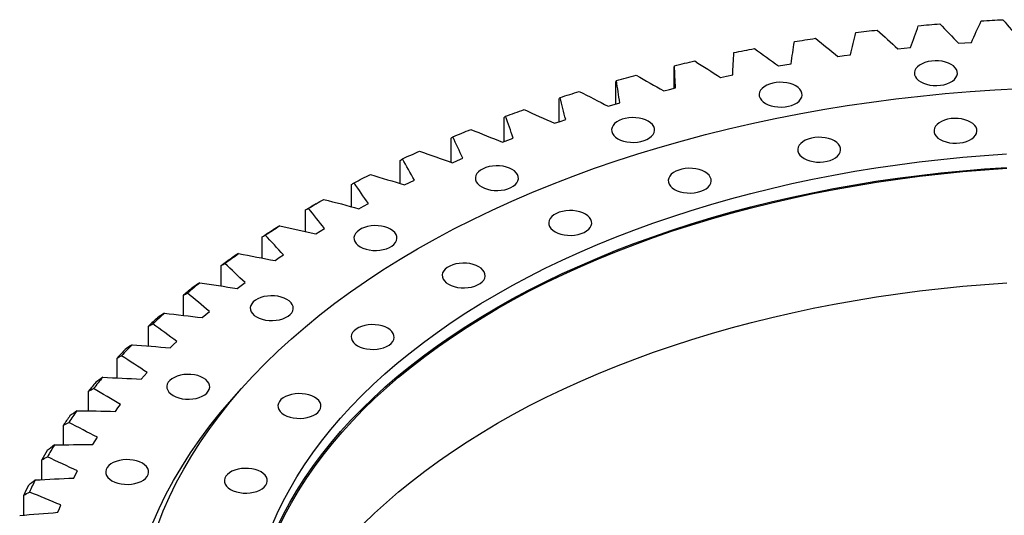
# Model space of a CAD drawing. Header units: millimetres. Extents: x -207 to 5749, y 4771 to 9302.
# Tile 9 of 12: x 3230 to 3826, y 7161 to 7461. Entities that reach past the tile are written whole.
import ezdxf

# ---------------------------------------------------------------- set-up
doc = ezdxf.new("R2010")
doc.units = ezdxf.units.MM
doc.header["$LTSCALE"] = 20

msp = doc.modelspace()

# ---------------------------------------------------------------- linework, layer by layer
at = {"color": 7, "linetype": 'Continuous', "lineweight": 25}
for p, q in [((3761.36, 7443.05), (3765.23, 7443.47)), ((3765.23, 7443.47), (3769.11, 7443.86)), ((3798.08, 7446.41), (3801.98, 7446.71)), ((3801.98, 7446.71), (3805.89, 7446.97)), ((3725.04, 7438.47), (3728.86, 7439.02)), ((3728.86, 7439.02), (3732.7, 7439.54)), ((3626.09, 7419.23), (3626.09, 7432.1)), ((3689.24, 7432.69), (3693, 7433.37)), ((3693, 7433.37), (3696.77, 7434.01)), ((3654.07, 7425.72), (3657.76, 7426.53)), ((3657.76, 7426.53), (3661.46, 7427.3)), ((3590.76, 7409.73), (3590.76, 7423.03)), ((3623.26, 7418.53), (3626.88, 7419.42)), ((3619.66, 7417.6), (3623.26, 7418.53)), ((3556.4, 7398.98), (3556.4, 7412.81)), ((3586.12, 7408.35), (3589.61, 7409.4)), ((3589.61, 7409.4), (3593.14, 7410.41)), ((3523.11, 7386.99), (3523.11, 7401.45)), ((3553.55, 7398), (3556.94, 7399.16)), ((3556.94, 7399.16), (3560.36, 7400.29)), ((3491.01, 7374.42), (3491.01, 7389.01)), ((3522.07, 7386.59), (3525.33, 7387.86)), ((3525.33, 7387.86), (3528.64, 7389.09)), ((3460.2, 7361.51), (3460.2, 7375.53)), ((3491.78, 7374.14), (3494.91, 7375.52)), ((3494.91, 7375.52), (3498.09, 7376.86)), ((3430.8, 7347.52), (3430.8, 7361.04)), ((3462.79, 7360.71), (3465.78, 7362.19)), ((3465.78, 7362.19), (3468.81, 7363.63)), ((3409.22, 7349.27), (3406.39, 7347.64)), ((3435.18, 7346.34), (3438.02, 7347.91)), ((3438.02, 7347.91), (3440.91, 7349.46)), ((3402.88, 7332.49), (3402.88, 7345.59)), ((3409.05, 7331.07), (3411.73, 7332.74)), ((3411.73, 7332.74), (3414.46, 7334.37)), ((3376.56, 7316.48), (3376.56, 7329.25)), ((3387, 7316.71), (3389.56, 7318.44)), ((3351.91, 7299.56), (3351.91, 7312.05)), ((3384.49, 7314.96), (3387, 7316.71)), ((3361.58, 7298.06), (3363.91, 7299.89)), ((3363.91, 7299.89), (3366.29, 7301.7)), ((3329.02, 7281.79), (3329.02, 7294.07)), ((3340.4, 7280.42), (3342.54, 7282.33)), ((3342.54, 7282.33), (3344.74, 7284.21)), ((3307.96, 7263.23), (3307.96, 7275.35)), ((3321.01, 7262.11), (3322.95, 7264.09)), ((3322.95, 7264.09), (3324.96, 7266.04)), ((3288.8, 7243.94), (3288.8, 7255.96)), ((3305.22, 7245.22), (3307.03, 7247.24)), ((3303.47, 7243.18), (3305.22, 7245.22)), ((3271.61, 7224), (3271.61, 7235.97)), ((3287.86, 7223.71), (3289.4, 7225.8)), ((3289.4, 7225.8), (3291, 7227.87)), ((3256.44, 7203.47), (3256.44, 7215.44)), ((3274.22, 7203.74), (3275.54, 7205.88)), ((3275.54, 7205.88), (3276.94, 7208.01)), ((3243.35, 7182.41), (3243.35, 7194.44)), ((3263.7, 7185.54), (3264.88, 7187.71)), ((3262.59, 7183.36), (3263.7, 7185.54)), ((3232.37, 7160.91), (3232.37, 7173.04)), ((3253.01, 7162.62), (3253.9, 7164.84)), ((3253.9, 7164.84), (3254.87, 7167.04))]:
    msp.add_line(p, q, dxfattribs=at)
at = {"color": 7, "linetype": 'Continuous', "lineweight": 25, "flags": 128}
for points in [[(3811.86, 7460), (3813.5, 7460.09), (3815.14, 7460.19), (3816.79, 7460.28), (3818.43, 7460.37), (3820.07, 7460.46), (3821.72, 7460.54), (3823.36, 7460.63), (3825, 7460.71)], [(3773.77, 7457.07), (3775.4, 7457.22), (3777.03, 7457.37), (3778.66, 7457.52), (3780.29, 7457.66), (3781.92, 7457.8), (3783.55, 7457.94), (3785.18, 7458.08), (3786.82, 7458.22)], [(3698.77, 7447.44), (3700.36, 7447.7), (3701.94, 7447.95), (3703.53, 7448.21), (3705.13, 7448.46), (3706.72, 7448.71), (3708.31, 7448.96), (3709.91, 7449.2), (3711.5, 7449.45)], [(3736.03, 7452.88), (3737.64, 7453.08), (3739.25, 7453.29), (3740.86, 7453.49), (3742.48, 7453.69), (3744.09, 7453.88), (3745.71, 7454.08), (3747.32, 7454.27), (3748.94, 7454.46)], [(3662.11, 7440.77), (3663.67, 7441.08), (3665.23, 7441.39), (3666.8, 7441.7), (3668.36, 7442), (3669.92, 7442.3), (3671.49, 7442.6), (3673.06, 7442.9), (3674.63, 7443.2)], [(3626.19, 7432.89), (3627.71, 7433.25), (3629.24, 7433.61), (3630.77, 7433.97), (3632.3, 7434.33), (3633.83, 7434.68), (3635.36, 7435.03), (3636.9, 7435.38), (3638.44, 7435.73)], [(3775.24, 7423.05), (3776.88, 7422.25), (3778.73, 7421.61), (3780.73, 7421.16), (3782.83, 7420.91), (3784.97, 7420.86), (3787.1, 7421.01), (3789.16, 7421.36), (3791.09, 7421.91), (3792.84, 7422.63), (3794.36, 7423.5), (3795.6, 7424.51), (3796.55, 7425.63), (3797.16, 7426.81), (3797.42, 7428.04), (3797.34, 7429.28), (3796.89, 7430.5), (3796.11, 7431.65), (3795.02, 7432.72), (3793.63, 7433.66), (3791.99, 7434.46), (3790.14, 7435.1), (3788.14, 7435.55), (3786.04, 7435.8), (3783.9, 7435.85), (3781.77, 7435.7), (3779.71, 7435.35), (3777.78, 7434.8), (3776.03, 7434.08), (3774.51, 7433.2), (3773.27, 7432.2), (3772.32, 7431.08), (3771.71, 7429.89), (3771.45, 7428.66), (3771.53, 7427.43), (3771.98, 7426.21), (3772.76, 7425.06), (3773.86, 7423.99), (3775.24, 7423.05)], [(3591.1, 7423.83), (3592.59, 7424.24), (3594.08, 7424.66), (3595.57, 7425.06), (3597.06, 7425.47), (3598.56, 7425.87), (3600.05, 7426.28), (3601.55, 7426.68), (3603.05, 7427.07)], [(3313.47, 7154.9), (3316.82, 7163.45), (3320.56, 7171.95), (3324.68, 7180.38), (3329.19, 7188.76), (3334.07, 7197.06), (3339.32, 7205.28), (3344.95, 7213.42), (3350.94, 7221.48), (3357.3, 7229.44), (3364.01, 7237.3), (3371.08, 7245.05), (3378.5, 7252.7), (3386.27, 7260.24), (3394.37, 7267.65), (3402.81, 7274.94), (3411.57, 7282.09), (3420.65, 7289.12), (3430.05, 7296), (3439.76, 7302.74), (3449.77, 7309.33), (3460.08, 7315.77), (3470.68, 7322.05), (3481.55, 7328.16), (3492.7, 7334.11), (3504.12, 7339.89), (3515.79, 7345.5), (3527.72, 7350.92), (3539.88, 7356.17), (3552.28, 7361.23), (3564.91, 7366.1), (3577.75, 7370.78), (3590.8, 7375.26), (3604.05, 7379.54), (3617.48, 7383.62), (3631.1, 7387.5), (3644.89, 7391.17), (3658.84, 7394.63), (3672.95, 7397.88), (3687.19, 7400.91), (3701.57, 7403.73), (3716.07, 7406.33), (3730.68, 7408.71), (3745.4, 7410.86), (3760.21, 7412.8), (3775.1, 7414.51), (3790.07, 7415.99), (3805.09, 7417.25), (3820.17, 7418.28), (3835.29, 7419.08)], [(3681.25, 7410.02), (3682.89, 7409.22), (3684.73, 7408.59), (3686.73, 7408.13), (3688.84, 7407.88), (3690.98, 7407.83), (3693.11, 7407.98), (3695.17, 7408.34), (3697.1, 7408.88), (3698.85, 7409.6), (3700.36, 7410.48), (3701.61, 7411.49), (3702.55, 7412.6), (3703.17, 7413.79), (3703.43, 7415.02), (3703.34, 7416.26), (3702.9, 7417.47), (3702.12, 7418.62), (3701.02, 7419.69), (3699.64, 7420.63), (3698, 7421.44), (3696.15, 7422.07), (3694.15, 7422.52), (3692.05, 7422.77), (3689.91, 7422.83), (3687.78, 7422.67), (3685.72, 7422.32), (3683.79, 7421.77), (3682.04, 7421.05), (3680.52, 7420.18), (3679.28, 7419.17), (3678.33, 7418.06), (3677.72, 7416.87), (3677.46, 7415.64), (3677.54, 7414.4), (3677.98, 7413.19), (3678.77, 7412.03), (3679.86, 7410.97), (3681.25, 7410.02)], [(3556.98, 7413.62), (3558.43, 7414.08), (3559.87, 7414.54), (3561.32, 7415), (3562.77, 7415.46), (3564.22, 7415.91), (3565.67, 7416.36), (3567.13, 7416.81), (3568.59, 7417.26)], [(3523.94, 7402.29), (3525.34, 7402.8), (3526.73, 7403.31), (3528.13, 7403.81), (3529.53, 7404.32), (3530.94, 7404.82), (3532.34, 7405.32), (3533.75, 7405.81), (3535.16, 7406.31)], [(3591.95, 7388.67), (3593.59, 7387.87), (3595.43, 7387.23), (3597.43, 7386.78), (3599.53, 7386.53), (3601.68, 7386.48), (3603.81, 7386.63), (3605.87, 7386.98), (3607.8, 7387.53), (3609.54, 7388.25), (3611.06, 7389.12), (3612.31, 7390.13), (3613.25, 7391.25), (3613.86, 7392.43), (3614.13, 7393.66), (3614.04, 7394.9), (3613.6, 7396.11), (3612.82, 7397.27), (3611.72, 7398.33), (3610.33, 7399.28), (3608.69, 7400.08), (3606.85, 7400.72), (3604.85, 7401.17), (3602.75, 7401.42), (3600.6, 7401.47), (3598.47, 7401.32), (3596.41, 7400.96), (3594.49, 7400.42), (3592.74, 7399.7), (3591.22, 7398.82), (3589.97, 7397.81), (3589.03, 7396.7), (3588.42, 7395.51), (3588.15, 7394.28), (3588.24, 7393.05), (3588.68, 7391.83), (3589.46, 7390.68), (3590.56, 7389.61), (3591.95, 7388.67)], [(3787.05, 7388.16), (3788.69, 7387.36), (3790.54, 7386.73), (3792.54, 7386.28), (3794.64, 7386.02), (3796.78, 7385.97), (3798.91, 7386.13), (3800.97, 7386.48), (3802.9, 7387.02), (3804.65, 7387.74), (3806.17, 7388.62), (3807.41, 7389.63), (3808.36, 7390.74), (3808.97, 7391.93), (3809.23, 7393.16), (3809.15, 7394.4), (3808.71, 7395.61), (3807.92, 7396.77), (3806.83, 7397.83), (3805.44, 7398.78), (3803.8, 7399.58), (3801.96, 7400.21), (3799.96, 7400.66), (3797.85, 7400.92), (3795.71, 7400.97), (3793.58, 7400.82), (3791.52, 7400.46), (3789.59, 7399.92), (3787.84, 7399.2), (3786.33, 7398.32), (3785.08, 7397.31), (3784.14, 7396.2), (3783.52, 7395.01), (3783.26, 7393.78), (3783.35, 7392.54), (3783.79, 7391.33), (3784.57, 7390.18), (3785.67, 7389.11), (3787.05, 7388.16)], [(3492.08, 7389.88), (3493.42, 7390.44), (3494.77, 7390.99), (3496.11, 7391.54), (3497.46, 7392.09), (3498.82, 7392.64), (3500.17, 7393.18), (3501.52, 7393.72), (3502.88, 7394.27)], [(3704.58, 7376.73), (3706.22, 7375.93), (3708.07, 7375.3), (3710.07, 7374.85), (3712.17, 7374.59), (3714.31, 7374.54), (3716.44, 7374.7), (3718.5, 7375.05), (3720.43, 7375.59), (3722.18, 7376.31), (3723.7, 7377.19), (3724.94, 7378.2), (3725.89, 7379.31), (3726.5, 7380.5), (3726.76, 7381.73), (3726.68, 7382.97), (3726.23, 7384.18), (3725.45, 7385.34), (3724.36, 7386.4), (3722.97, 7387.35), (3721.33, 7388.15), (3719.48, 7388.78), (3717.48, 7389.23), (3715.38, 7389.49), (3713.24, 7389.54), (3711.11, 7389.39), (3709.05, 7389.03), (3707.12, 7388.49), (3705.37, 7387.77), (3703.85, 7386.89), (3702.61, 7385.88), (3701.66, 7384.77), (3701.05, 7383.58), (3700.79, 7382.35), (3700.87, 7381.11), (3701.32, 7379.9), (3702.1, 7378.75), (3703.19, 7377.68), (3704.58, 7376.73)], [(3382.46, 7154.36), (3385.76, 7161.86), (3389.4, 7169.32), (3393.38, 7176.71), (3397.69, 7184.05), (3402.34, 7191.32), (3407.31, 7198.51), (3412.61, 7205.63), (3418.22, 7212.66), (3424.16, 7219.61), (3430.4, 7226.46), (3436.96, 7233.22), (3443.82, 7239.88), (3450.98, 7246.43), (3458.43, 7252.87), (3466.18, 7259.19), (3474.21, 7265.4), (3482.51, 7271.48), (3491.09, 7277.43), (3499.94, 7283.26), (3509.04, 7288.95), (3518.41, 7294.49), (3528.02, 7299.9), (3537.87, 7305.16), (3547.96, 7310.26), (3558.27, 7315.22), (3568.81, 7320.01), (3579.56, 7324.64), (3590.52, 7329.11), (3601.67, 7333.42), (3613.02, 7337.55), (3624.55, 7341.51), (3636.25, 7345.3), (3648.13, 7348.9), (3660.16, 7352.33), (3672.35, 7355.57), (3684.67, 7358.63), (3697.14, 7361.5), (3709.72, 7364.18), (3722.43, 7366.67), (3735.24, 7368.97), (3748.15, 7371.07), (3761.16, 7372.97), (3774.24, 7374.68), (3787.4, 7376.19), (3800.63, 7377.51), (3813.9, 7378.62), (3827.23, 7379.53)], [(3461.51, 7376.44), (3462.8, 7377.03), (3464.09, 7377.63), (3465.38, 7378.23), (3466.67, 7378.82), (3467.96, 7379.41), (3469.26, 7380), (3470.56, 7380.58), (3471.86, 7381.17)], [(3385.76, 7153.7), (3389.4, 7161.15), (3393.38, 7168.55), (3397.69, 7175.88), (3402.34, 7183.15), (3407.31, 7190.34), (3412.61, 7197.46), (3418.22, 7204.49), (3424.16, 7211.44), (3430.4, 7218.3), (3436.96, 7225.05), (3443.82, 7231.71), (3450.98, 7238.26), (3458.43, 7244.7), (3466.18, 7251.03), (3474.21, 7257.23), (3482.51, 7263.31), (3491.09, 7269.27), (3499.94, 7275.09), (3509.04, 7280.78), (3518.41, 7286.33), (3528.02, 7291.73), (3537.87, 7296.99), (3547.96, 7302.1), (3558.27, 7307.05), (3568.81, 7311.84), (3579.56, 7316.48), (3590.52, 7320.95), (3601.67, 7325.25), (3613.02, 7329.39), (3624.55, 7333.35), (3636.25, 7337.13), (3648.13, 7340.74), (3660.16, 7344.16), (3672.35, 7347.4), (3684.67, 7350.46), (3697.14, 7353.33), (3709.72, 7356.01), (3722.43, 7358.5), (3735.24, 7360.8), (3748.15, 7362.9), (3761.16, 7364.81), (3774.24, 7366.52), (3787.4, 7368.03), (3800.63, 7369.34), (3813.9, 7370.45), (3827.23, 7371.36)], [(3509.53, 7359.51), (3511.17, 7358.71), (3513.01, 7358.07), (3515.01, 7357.62), (3517.11, 7357.37), (3519.26, 7357.32), (3521.39, 7357.47), (3523.45, 7357.83), (3525.38, 7358.37), (3527.12, 7359.09), (3528.64, 7359.97), (3529.89, 7360.98), (3530.83, 7362.09), (3531.45, 7363.28), (3531.71, 7364.51), (3531.62, 7365.75), (3531.18, 7366.96), (3530.4, 7368.11), (3529.3, 7369.18), (3527.92, 7370.12), (3526.28, 7370.92), (3524.43, 7371.56), (3522.43, 7372.01), (3520.33, 7372.26), (3518.19, 7372.32), (3516.06, 7372.16), (3514, 7371.81), (3512.07, 7371.26), (3510.32, 7370.54), (3508.8, 7369.67), (3507.56, 7368.66), (3506.61, 7367.55), (3506, 7366.36), (3505.73, 7365.13), (3505.82, 7363.89), (3506.26, 7362.68), (3507.04, 7361.52), (3508.14, 7360.46), (3509.53, 7359.51)], [(3386.73, 7153.55), (3390.36, 7160.99), (3394.33, 7168.37), (3398.64, 7175.69), (3403.27, 7182.94), (3408.23, 7190.12), (3413.52, 7197.23), (3419.13, 7204.25), (3425.05, 7211.18), (3431.28, 7218.02), (3437.83, 7224.76), (3444.67, 7231.41), (3451.82, 7237.95), (3459.26, 7244.37), (3466.99, 7250.69), (3475, 7256.88), (3483.29, 7262.95), (3491.85, 7268.89), (3500.68, 7274.71), (3509.77, 7280.38), (3519.11, 7285.92), (3528.71, 7291.31), (3538.54, 7296.56), (3548.61, 7301.66), (3558.9, 7306.6), (3569.42, 7311.39), (3580.15, 7316.01), (3591.08, 7320.47), (3602.22, 7324.77), (3613.54, 7328.89), (3625.05, 7332.85), (3636.73, 7336.62), (3648.58, 7340.22), (3660.59, 7343.64), (3672.75, 7346.88), (3685.06, 7349.93), (3697.49, 7352.79), (3710.06, 7355.47), (3722.74, 7357.95), (3735.52, 7360.25), (3748.41, 7362.34), (3761.39, 7364.25), (3774.45, 7365.95), (3787.59, 7367.46), (3800.78, 7368.77), (3814.03, 7369.88), (3827.33, 7370.79)], [(3432.34, 7361.99), (3433.56, 7362.63), (3434.79, 7363.27), (3436.02, 7363.91), (3437.25, 7364.54), (3438.48, 7365.18), (3439.72, 7365.81), (3440.96, 7366.44), (3442.2, 7367.06)], [(3626.22, 7358), (3627.86, 7357.2), (3629.71, 7356.56), (3631.71, 7356.11), (3633.81, 7355.86), (3635.95, 7355.81), (3638.08, 7355.96), (3640.14, 7356.31), (3642.07, 7356.86), (3643.82, 7357.58), (3645.34, 7358.45), (3646.58, 7359.46), (3647.53, 7360.58), (3648.14, 7361.76), (3648.41, 7362.99), (3648.32, 7364.23), (3647.88, 7365.45), (3647.1, 7366.6), (3646, 7367.66), (3644.61, 7368.61), (3642.97, 7369.41), (3641.13, 7370.05), (3639.13, 7370.5), (3637.02, 7370.75), (3634.88, 7370.8), (3632.75, 7370.65), (3630.69, 7370.3), (3628.76, 7369.75), (3627.01, 7369.03), (3625.5, 7368.15), (3624.25, 7367.15), (3623.31, 7366.03), (3622.69, 7364.84), (3622.43, 7363.61), (3622.52, 7362.38), (3622.96, 7361.16), (3623.74, 7360.01), (3624.84, 7358.94), (3626.22, 7358)], [(3402.88, 7345.59), (3403.78, 7346.12), (3404.67, 7346.64), (3405.57, 7347.16), (3406.39, 7347.64)], [(3404.66, 7346.61), (3405.81, 7347.29), (3406.97, 7347.96), (3408.13, 7348.64), (3409.3, 7349.31), (3410.47, 7349.99), (3411.64, 7350.66), (3412.81, 7351.33), (3413.99, 7351.99)], [(3553.91, 7332.41), (3555.55, 7331.61), (3557.39, 7330.98), (3559.39, 7330.53), (3561.49, 7330.27), (3563.64, 7330.22), (3565.77, 7330.38), (3567.83, 7330.73), (3569.76, 7331.27), (3571.5, 7331.99), (3573.02, 7332.87), (3574.27, 7333.88), (3575.21, 7334.99), (3575.82, 7336.18), (3576.09, 7337.41), (3576, 7338.65), (3575.56, 7339.86), (3574.78, 7341.02), (3573.68, 7342.08), (3572.29, 7343.03), (3570.65, 7343.83), (3568.81, 7344.46), (3566.81, 7344.91), (3564.71, 7345.17), (3562.56, 7345.22), (3560.43, 7345.07), (3558.38, 7344.71), (3556.45, 7344.17), (3554.7, 7343.45), (3553.18, 7342.57), (3551.93, 7341.56), (3550.99, 7340.45), (3550.38, 7339.26), (3550.11, 7338.03), (3550.2, 7336.79), (3550.64, 7335.58), (3551.42, 7334.43), (3552.52, 7333.36), (3553.91, 7332.41)], [(3378.55, 7330.32), (3379.64, 7331.04), (3380.73, 7331.75), (3381.82, 7332.47), (3382.92, 7333.18), (3384.02, 7333.89), (3385.12, 7334.6), (3386.23, 7335.31), (3387.33, 7336.01)], [(3436.03, 7323.27), (3437.67, 7322.47), (3439.51, 7321.83), (3441.51, 7321.38), (3443.61, 7321.13), (3445.76, 7321.08), (3447.89, 7321.23), (3449.95, 7321.59), (3451.88, 7322.13), (3453.62, 7322.85), (3455.14, 7323.73), (3456.39, 7324.74), (3457.33, 7325.85), (3457.94, 7327.04), (3458.21, 7328.27), (3458.12, 7329.51), (3457.68, 7330.72), (3456.9, 7331.87), (3455.8, 7332.94), (3454.41, 7333.88), (3452.77, 7334.68), (3450.93, 7335.32), (3448.93, 7335.77), (3446.83, 7336.02), (3444.68, 7336.08), (3442.55, 7335.92), (3440.5, 7335.57), (3438.57, 7335.02), (3436.82, 7334.3), (3435.3, 7333.43), (3434.05, 7332.42), (3433.11, 7331.3), (3432.5, 7330.12), (3432.23, 7328.89), (3432.32, 7327.65), (3432.76, 7326.44), (3433.54, 7325.28), (3434.64, 7324.22), (3436.03, 7323.27)], [(3376.56, 7329.25), (3377.4, 7329.8), (3378.24, 7330.35), (3379.09, 7330.9), (3379.93, 7331.45), (3380.78, 7332), (3381.63, 7332.55), (3382.48, 7333.09), (3383.33, 7333.64)], [(3354.12, 7313.2), (3355.13, 7313.95), (3356.15, 7314.7), (3357.17, 7315.45), (3358.19, 7316.2), (3359.22, 7316.94), (3360.25, 7317.69), (3361.28, 7318.43), (3362.32, 7319.17)], [(3351.91, 7312.05), (3352.69, 7312.63), (3353.48, 7313.21), (3354.27, 7313.79), (3355.06, 7314.36), (3355.85, 7314.94), (3356.64, 7315.51), (3357.44, 7316.09), (3358.24, 7316.66)], [(3489.42, 7300.62), (3491.05, 7299.82), (3492.9, 7299.18), (3494.9, 7298.73), (3497, 7298.48), (3499.14, 7298.42), (3501.28, 7298.58), (3503.33, 7298.93), (3505.26, 7299.48), (3507.01, 7300.2), (3508.53, 7301.07), (3509.78, 7302.08), (3510.72, 7303.19), (3511.33, 7304.38), (3511.6, 7305.61), (3511.51, 7306.85), (3511.07, 7308.06), (3510.29, 7309.22), (3509.19, 7310.28), (3507.8, 7311.23), (3506.16, 7312.03), (3504.32, 7312.67), (3502.32, 7313.12), (3500.22, 7313.37), (3498.07, 7313.42), (3495.94, 7313.27), (3493.88, 7312.91), (3491.95, 7312.37), (3490.21, 7311.65), (3488.69, 7310.77), (3487.44, 7309.76), (3486.5, 7308.65), (3485.88, 7307.46), (3485.62, 7306.23), (3485.71, 7304.99), (3486.15, 7303.78), (3486.93, 7302.63), (3488.03, 7301.56), (3489.42, 7300.62)], [(3437.83, 7155.36), (3444.67, 7162), (3451.82, 7168.54), (3459.26, 7174.97), (3466.99, 7181.28), (3475, 7187.47), (3483.29, 7193.54), (3491.85, 7199.49), (3500.68, 7205.3), (3509.77, 7210.98), (3519.11, 7216.51), (3528.71, 7221.91), (3538.54, 7227.16), (3548.61, 7232.25), (3558.9, 7237.2), (3569.42, 7241.98), (3580.15, 7246.61), (3591.08, 7251.07), (3602.22, 7255.36), (3613.54, 7259.49), (3625.05, 7263.44), (3636.73, 7267.22), (3648.58, 7270.82), (3660.59, 7274.24), (3672.75, 7277.47), (3685.06, 7280.52), (3697.49, 7283.39), (3710.06, 7286.06), (3722.74, 7288.55), (3735.52, 7290.84), (3748.41, 7292.94), (3761.39, 7294.84), (3774.45, 7296.55), (3787.59, 7298.06), (3800.78, 7299.36), (3814.03, 7300.47), (3827.33, 7301.38)], [(3373.25, 7280.84), (3374.89, 7280.04), (3376.73, 7279.4), (3378.73, 7278.95), (3380.84, 7278.7), (3382.98, 7278.65), (3385.11, 7278.8), (3387.17, 7279.15), (3389.1, 7279.7), (3390.85, 7280.42), (3392.36, 7281.29), (3393.61, 7282.3), (3394.55, 7283.42), (3395.17, 7284.61), (3395.43, 7285.83), (3395.34, 7287.07), (3394.9, 7288.29), (3394.12, 7289.44), (3393.02, 7290.51), (3391.64, 7291.45), (3390, 7292.25), (3388.15, 7292.89), (3386.15, 7293.34), (3384.05, 7293.59), (3381.91, 7293.64), (3379.78, 7293.49), (3377.72, 7293.14), (3375.79, 7292.59), (3374.04, 7291.87), (3372.52, 7291), (3371.28, 7289.99), (3370.33, 7288.87), (3369.72, 7287.69), (3369.46, 7286.46), (3369.54, 7285.22), (3369.98, 7284), (3370.77, 7282.85), (3371.86, 7281.78), (3373.25, 7280.84)], [(3434.33, 7263.39), (3435.97, 7262.58), (3437.82, 7261.95), (3439.82, 7261.5), (3441.92, 7261.24), (3444.06, 7261.19), (3446.19, 7261.35), (3448.25, 7261.7), (3450.18, 7262.24), (3451.93, 7262.97), (3453.45, 7263.84), (3454.69, 7264.85), (3455.64, 7265.96), (3456.25, 7267.15), (3456.51, 7268.38), (3456.43, 7269.62), (3455.98, 7270.83), (3455.2, 7271.99), (3454.11, 7273.05), (3452.72, 7274), (3451.08, 7274.8), (3449.23, 7275.43), (3447.23, 7275.88), (3445.13, 7276.14), (3442.99, 7276.19), (3440.86, 7276.04), (3438.8, 7275.68), (3436.87, 7275.14), (3435.12, 7274.42), (3433.6, 7273.54), (3432.36, 7272.53), (3431.41, 7271.42), (3430.8, 7270.23), (3430.54, 7269), (3430.62, 7267.76), (3431.07, 7266.55), (3431.85, 7265.4), (3432.94, 7264.33), (3434.33, 7263.39)], [(3322.75, 7233.26), (3324.38, 7232.46), (3326.23, 7231.82), (3328.23, 7231.37), (3330.33, 7231.12), (3332.48, 7231.07), (3334.61, 7231.22), (3336.66, 7231.58), (3338.59, 7232.12), (3340.34, 7232.84), (3341.86, 7233.72), (3343.11, 7234.72), (3344.05, 7235.84), (3344.66, 7237.03), (3344.93, 7238.26), (3344.84, 7239.49), (3344.4, 7240.71), (3343.62, 7241.86), (3342.52, 7242.93), (3341.13, 7243.87), (3339.49, 7244.67), (3337.65, 7245.31), (3335.65, 7245.76), (3333.55, 7246.01), (3331.4, 7246.06), (3329.27, 7245.91), (3327.21, 7245.56), (3325.28, 7245.01), (3323.54, 7244.29), (3322.02, 7243.42), (3320.77, 7242.41), (3319.83, 7241.29), (3319.22, 7240.11), (3318.95, 7238.88), (3319.04, 7237.64), (3319.48, 7236.43), (3320.26, 7235.27), (3321.36, 7234.21), (3322.75, 7233.26)], [(3310.5, 7156.24), (3314.28, 7164.84), (3318.45, 7173.37), (3323, 7181.83), (3327.94, 7190.22), (3333.25, 7198.54), (3338.94, 7206.77), (3345, 7214.92), (3351.43, 7222.97), (3358.22, 7230.92), (3364.23, 7237.54)], [(3390.02, 7221.64), (3391.66, 7220.84), (3393.5, 7220.2), (3395.5, 7219.75), (3397.6, 7219.5), (3399.75, 7219.45), (3401.88, 7219.6), (3403.94, 7219.95), (3405.86, 7220.5), (3407.61, 7221.22), (3409.13, 7222.09), (3410.38, 7223.1), (3411.32, 7224.22), (3411.93, 7225.4), (3412.2, 7226.63), (3412.11, 7227.87), (3411.67, 7229.09), (3410.89, 7230.24), (3409.79, 7231.31), (3408.4, 7232.25), (3406.76, 7233.05), (3404.92, 7233.69), (3402.92, 7234.14), (3400.82, 7234.39), (3398.67, 7234.44), (3396.54, 7234.29), (3394.48, 7233.94), (3392.56, 7233.39), (3390.81, 7232.67), (3389.29, 7231.79), (3388.04, 7230.79), (3387.1, 7229.67), (3386.49, 7228.48), (3386.22, 7227.25), (3386.31, 7226.02), (3386.75, 7224.8), (3387.53, 7223.65), (3388.63, 7222.58), (3390.02, 7221.64)], [(3285.76, 7181.71), (3287.39, 7180.9), (3289.24, 7180.27), (3291.24, 7179.82), (3293.34, 7179.57), (3295.49, 7179.51), (3297.62, 7179.67), (3299.67, 7180.02), (3301.6, 7180.57), (3303.35, 7181.29), (3304.87, 7182.16), (3306.12, 7183.17), (3307.06, 7184.28), (3307.67, 7185.47), (3307.94, 7186.7), (3307.85, 7187.94), (3307.41, 7189.15), (3306.63, 7190.31), (3305.53, 7191.37), (3304.14, 7192.32), (3302.5, 7193.12), (3300.66, 7193.75), (3298.66, 7194.21), (3296.56, 7194.46), (3294.41, 7194.51), (3292.28, 7194.36), (3290.22, 7194), (3288.29, 7193.46), (3286.55, 7192.74), (3285.03, 7191.86), (3283.78, 7190.85), (3282.84, 7189.74), (3282.22, 7188.55), (3281.96, 7187.32), (3282.05, 7186.08), (3282.49, 7184.87), (3283.27, 7183.72), (3284.37, 7182.65), (3285.76, 7181.71)], [(3357.56, 7176.4), (3359.2, 7175.6), (3361.04, 7174.97), (3363.04, 7174.52), (3365.14, 7174.26), (3367.29, 7174.21), (3369.42, 7174.36), (3371.48, 7174.72), (3373.41, 7175.26), (3375.15, 7175.98), (3376.67, 7176.86), (3377.92, 7177.87), (3378.86, 7178.98), (3379.48, 7180.17), (3379.74, 7181.4), (3379.65, 7182.64), (3379.21, 7183.85), (3378.43, 7185.01), (3377.33, 7186.07), (3375.95, 7187.02), (3374.31, 7187.82), (3372.46, 7188.45), (3370.46, 7188.9), (3368.36, 7189.16), (3366.22, 7189.21), (3364.08, 7189.05), (3362.03, 7188.7), (3360.1, 7188.16), (3358.35, 7187.44), (3356.83, 7186.56), (3355.58, 7185.55), (3354.64, 7184.44), (3354.03, 7183.25), (3353.76, 7182.02), (3353.85, 7180.78), (3354.29, 7179.57), (3355.07, 7178.41), (3356.17, 7177.35), (3357.56, 7176.4)]]:
    msp.add_lwpolyline(points, dxfattribs=at)
at = {"color": 7, "linetype": 'Continuous', "lineweight": 25}
for centre, radius, start, end in [((3637.26, 6930.81), 475.79, 128.8168, 129.9996), ((3635.8, 6926.66), 478.64, 128.9546, 129.8618), ((3607.79, 6964.55), 430.98, 132.33622, 133.59965), ((3606.14, 6960.6), 433.57, 132.48341, 133.45246), ((3578.94, 6993.58), 390.05, 136.09661, 137.44693), ((3577.13, 6989.81), 392.39, 136.25392, 137.28962), ((3549.35, 7014.17), 355.44, 140.28335, 141.38965), ((3551.33, 7017.79), 353.32, 140.11532, 141.55769), ((3525.55, 7037.27), 321.01, 144.40567, 145.94329), ((3523.42, 7033.76), 322.93, 144.58481, 145.76415), ((3499.89, 7048.81), 295, 149.16478, 150.41744), ((3502.17, 7052.22), 293.24, 148.97451, 150.60771), ((3481.7, 7063.04), 270.09, 153.81938, 155.54465), ((3479.3, 7059.69), 271.7, 154.02037, 155.34365)]:
    msp.add_arc(centre, radius, start, end, dxfattribs=at)
for points in [[(3825, 7460.71), (3828.4, 7456.67), (3831.76, 7452.61), (3835.07, 7448.55)], [(3769.11, 7443.86), (3770.62, 7448.27), (3772.17, 7452.67), (3773.77, 7457.07)], [(3786.82, 7458.22), (3790.61, 7454.29), (3794.37, 7450.36), (3798.08, 7446.41)], [(3805.89, 7446.97), (3807.84, 7451.32), (3809.83, 7455.66), (3811.86, 7460)], [(3711.5, 7449.45), (3716.05, 7445.8), (3720.57, 7442.14), (3725.04, 7438.47)], [(3732.7, 7439.54), (3733.76, 7443.99), (3734.87, 7448.43), (3736.03, 7452.88)], [(3748.94, 7454.46), (3753.12, 7450.67), (3757.26, 7446.86), (3761.36, 7443.05)], [(3674.63, 7443.2), (3679.53, 7439.71), (3684.41, 7436.21), (3689.24, 7432.69)], [(3696.77, 7434.01), (3697.39, 7438.49), (3698.06, 7442.96), (3698.77, 7447.44)], [(3661.46, 7427.3), (3661.63, 7431.79), (3661.85, 7436.28), (3662.11, 7440.77)], [(3626.09, 7432.1), (3626.12, 7432.36), (3626.15, 7432.63), (3626.19, 7432.89)], [(3626.88, 7419.42), (3626.6, 7423.91), (3626.37, 7428.4), (3626.19, 7432.89)], [(3638.44, 7435.73), (3643.68, 7432.41), (3648.9, 7429.08), (3654.07, 7425.72)], [(3603.05, 7427.07), (3608.62, 7423.94), (3614.16, 7420.78), (3619.66, 7417.6)], [(3590.76, 7423.03), (3590.87, 7423.3), (3590.99, 7423.57), (3591.1, 7423.83)], [(3593.14, 7410.41), (3592.42, 7414.88), (3591.74, 7419.35), (3591.1, 7423.83)], [(3556.4, 7412.81), (3556.59, 7413.08), (3556.79, 7413.35), (3556.98, 7413.62)], [(3560.36, 7400.29), (3559.19, 7404.73), (3558.06, 7409.17), (3556.98, 7413.62)], [(3568.59, 7417.26), (3574.46, 7414.31), (3580.3, 7411.34), (3586.12, 7408.35)], [(3523.11, 7401.45), (3523.38, 7401.73), (3523.66, 7402.01), (3523.94, 7402.29)], [(3528.64, 7389.09), (3527.03, 7393.49), (3525.46, 7397.89), (3523.94, 7402.29)], [(3535.16, 7406.31), (3541.32, 7403.56), (3547.45, 7400.79), (3553.55, 7398)], [(3491.01, 7389.01), (3491.36, 7389.3), (3491.72, 7389.59), (3492.08, 7389.88)], [(3498.09, 7376.86), (3496.04, 7381.19), (3494.04, 7385.54), (3492.08, 7389.88)], [(3502.88, 7394.27), (3509.31, 7391.73), (3515.7, 7389.17), (3522.07, 7386.59)], [(3471.86, 7381.17), (3478.53, 7378.85), (3485.17, 7376.51), (3491.78, 7374.14)], [(3460.2, 7375.53), (3460.64, 7375.83), (3461.08, 7376.13), (3461.51, 7376.44)], [(3468.81, 7363.63), (3466.34, 7367.89), (3463.9, 7372.16), (3461.51, 7376.44)], [(3442.2, 7367.06), (3449.08, 7364.97), (3455.95, 7362.85), (3462.79, 7360.71)], [(3430.8, 7361.04), (3431.31, 7361.36), (3431.82, 7361.67), (3432.34, 7361.99)], [(3440.91, 7349.46), (3438.01, 7353.63), (3435.15, 7357.8), (3432.34, 7361.99)], [(3413.99, 7351.99), (3421.07, 7350.13), (3428.14, 7348.25), (3435.18, 7346.34)], [(3402.88, 7345.59), (3403.47, 7345.93), (3404.06, 7346.27), (3404.66, 7346.61)], [(3414.46, 7334.37), (3411.15, 7338.44), (3407.88, 7342.52), (3404.66, 7346.61)], [(3387.33, 7336.01), (3386, 7335.22), (3384.67, 7334.43), (3383.33, 7333.64)], [(3387.33, 7336.01), (3394.59, 7334.39), (3401.83, 7332.74), (3409.05, 7331.07)], [(3376.56, 7329.25), (3377.22, 7329.61), (3377.89, 7329.96), (3378.55, 7330.32)], [(3389.56, 7318.44), (3385.85, 7322.39), (3382.18, 7326.35), (3378.55, 7330.32)], [(3362.32, 7319.17), (3360.96, 7318.34), (3359.6, 7317.5), (3358.24, 7316.66)], [(3362.32, 7319.17), (3369.72, 7317.79), (3377.12, 7316.39), (3384.49, 7314.96)], [(3351.91, 7312.05), (3352.64, 7312.43), (3353.38, 7312.82), (3354.12, 7313.2)], [(3366.29, 7301.7), (3362.19, 7305.52), (3358.14, 7309.35), (3354.12, 7313.2)], [(3339.02, 7301.52), (3337.64, 7300.64), (3336.26, 7299.76), (3334.87, 7298.88)], [(3339.02, 7301.52), (3346.55, 7300.39), (3354.07, 7299.24), (3361.58, 7298.06)], [(3329.02, 7294.07), (3329.82, 7294.47), (3330.63, 7294.88), (3331.43, 7295.29)], [(3344.74, 7284.21), (3340.26, 7287.89), (3335.83, 7291.58), (3331.43, 7295.29)], [(3317.53, 7283.13), (3316.13, 7282.21), (3314.72, 7281.28), (3313.32, 7280.35)], [(3317.53, 7283.13), (3325.16, 7282.26), (3332.78, 7281.35), (3340.4, 7280.42)], [(3307.96, 7275.35), (3308.83, 7275.78), (3309.7, 7276.22), (3310.57, 7276.66)], [(3324.96, 7266.04), (3320.13, 7269.56), (3315.33, 7273.1), (3310.57, 7276.66)], [(3297.9, 7264.06), (3296.49, 7263.08), (3295.07, 7262.11), (3293.66, 7261.13)], [(3297.9, 7264.06), (3305.61, 7263.43), (3313.31, 7262.79), (3321.01, 7262.11)], [(3288.8, 7255.96), (3289.73, 7256.43), (3290.67, 7256.89), (3291.61, 7257.36)], [(3307.03, 7247.24), (3301.85, 7250.59), (3296.71, 7253.97), (3291.61, 7257.36)], [(3280.22, 7244.36), (3278.79, 7243.34), (3277.37, 7242.32), (3275.94, 7241.29)], [(3280.22, 7244.36), (3287.97, 7244), (3295.73, 7243.6), (3303.47, 7243.18)], [(3271.61, 7235.97), (3272.6, 7236.47), (3273.6, 7236.97), (3274.6, 7237.46)], [(3291, 7227.87), (3285.5, 7231.05), (3280.03, 7234.25), (3274.6, 7237.46)], [(3264.52, 7224.11), (3263.1, 7223.04), (3261.67, 7221.97), (3260.24, 7220.9)], [(3264.52, 7224.11), (3272.3, 7224), (3280.08, 7223.87), (3287.86, 7223.71)], [(3256.44, 7215.44), (3257.5, 7215.97), (3258.55, 7216.5), (3259.6, 7217.04)], [(3276.94, 7208.01), (3271.13, 7211), (3265.35, 7214.01), (3259.6, 7217.04)], [(3250.88, 7203.37), (3249.45, 7202.25), (3248.02, 7201.13), (3246.59, 7200.01)], [(3250.88, 7203.37), (3258.66, 7203.52), (3266.44, 7203.65), (3274.22, 7203.74)], [(3243.35, 7194.44), (3244.46, 7195.01), (3245.56, 7195.58), (3246.67, 7196.14)], [(3264.88, 7187.71), (3258.78, 7190.5), (3252.71, 7193.31), (3246.67, 7196.14)], [(3239.33, 7182.21), (3237.9, 7181.04), (3236.48, 7179.88), (3235.06, 7178.71)], [(3239.33, 7182.21), (3247.08, 7182.62), (3254.83, 7183), (3262.59, 7183.36)], [(3232.37, 7173.04), (3233.53, 7173.64), (3234.69, 7174.25), (3235.85, 7174.86)], [(3254.87, 7167.04), (3248.5, 7169.62), (3242.16, 7172.23), (3235.85, 7174.86)], [(3229.9, 7160.7), (3237.6, 7161.37), (3245.3, 7162.01), (3253.01, 7162.62)]]:
    msp.add_open_spline(points, degree=3, dxfattribs=at)

doc.saveas('drawing.dxf')
